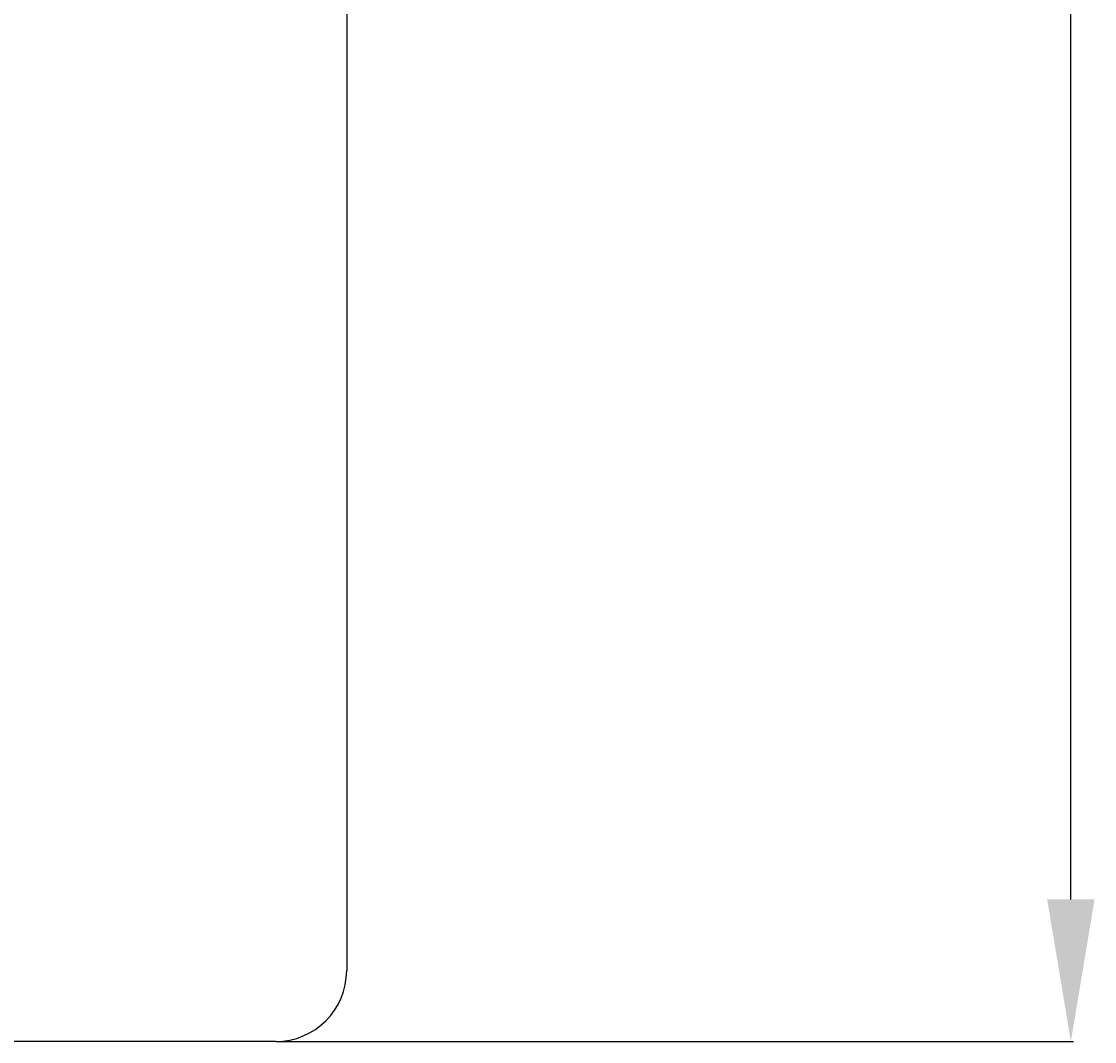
# Model space of a CAD drawing. Extents: x 0 to 1189, y 0 to 841.
# Tile 21 of 125: x 465 to 541, y 399 to 471. Entities that reach past the tile are written whole.
import ezdxf

# ---------------------------------------------------------------- set-up
doc = ezdxf.new("R2010")
doc.units = 0
doc.header["$LTSCALE"] = 65.395
doc.header["$MEASUREMENT"] = 0
doc.header["$PDMODE"] = 3
doc.header["$PDSIZE"] = 0.3125
doc.layers.get('0').update_dxf_attribs({"linetype": 'CONTINUOUS'})
doc.layers.get('Defpoints').update_dxf_attribs({"linetype": 'CONTINUOUS'})
doc.layers.add('03___PRT_ALL_CURVES', color=7, linetype='CONTINUOUS')
doc.dimstyles.get("Standard").update_dxf_attribs({"dimtxt": 0.18, "dimasz": 0.18, "dimexe": 0.18, "dimexo": 0.0625, "dimgap": 0.09, "dimtad": 0, "dimtih": 1, "dimtoh": 1, "dimdec": 4, "dimzin": 0, "dimdsep": 46, "dimtxsty": 'Standard', "dimcen": 0.09, "dimadec": 0, "dimazin": 0, "dimtfac": 1, "dimtdec": 4, "dimtofl": 0, "dimtmove": 0, "dimatfit": 3, "dimfxl": 0, "dimtolj": 1, "dimtzin": 0, "dimarcsym": 0})

# ---------------------------------------------------------------- blocks, each defined once
blk = doc.blocks.new('*D10')
at = {"color": 0, "linetype": 'Continuous', "lineweight": -2}
for p, q in [((483.418, 627.443), (539.495, 627.443)), ((539.315, 617.443), (539.315, 476.119)), ((539.315, 408.743), (539.315, 475.759)), ((483.418, 398.743), (539.495, 398.743))]:
    blk.add_line(p, q, dxfattribs=at)
at = {"color": 0, "linetype": 'Continuous'}
for points in [[(537.648, 617.443), (540.982, 617.443), (539.315, 627.443)], [(537.648, 408.743), (540.982, 408.743), (539.315, 398.743)]]:
    blk.add_solid(points, dxfattribs=at)
at = {"layer": 'Defpoints', "color": 0, "linetype": 'Continuous'}
for p in [(483.356, 627.443), (483.356, 398.743), (539.315, 398.743)]:
    blk.add_point(p, dxfattribs=at)
at = {"color": 0, "linetype": 'Continuous', "insert": (539.315, 475.939), "char_height": 0.18, "attachment_point": 5}
blk.add_mtext('\\A1;228.7000', dxfattribs=at)

msp = doc.modelspace()

# ---------------------------------------------------------------- linework, layer by layer
at = {"layer": '03___PRT_ALL_CURVES', "linetype": 'Continuous'}
for p, q in [((488.35584, 622.44298), (488.35584, 403.74298)), ((483.35584, 398.74298), (422.69589, 398.74298))]:
    msp.add_line(p, q, dxfattribs=at)
msp.add_arc((483.35584, 403.74298), 5, 270, 0, dxfattribs=at)

# ---------------------------------------------------------------- dimensions: what is measured, and where the dimension line sits
at = {"linetype": 'Continuous'}
dim = msp.add_linear_dim(base=(539.31515, 398.74298), p1=(483.35584, 627.44298), p2=(483.35584, 398.74298), angle=270, dimstyle='Standard', override={"dimasz": 10}, dxfattribs=at)
dim.commit()
dim.dimension.update_dxf_attribs({"geometry": '*D10', "text_midpoint": (539.31515, 475.93907), "dimtype": 160})

doc.saveas('drawing.dxf')
